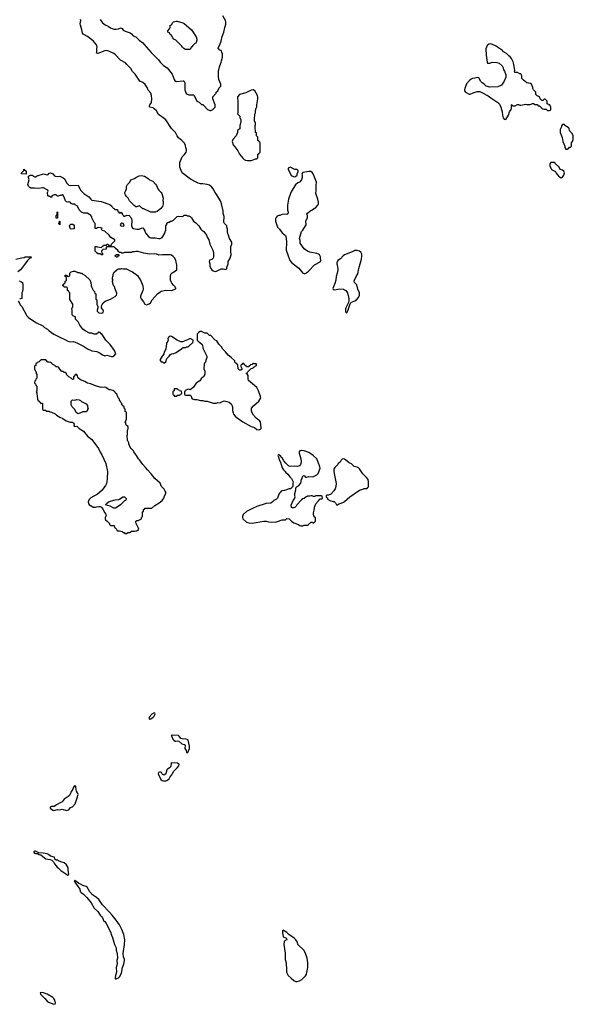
# Model space of a CAD drawing. Header units: inches. Extents: x 1889655 to 2052254, y 217972 to 431650.
# Tile 42 of 49: x 1951176 to 1960778, y 380231 to 397305. Entities that reach past the tile are written whole.
import ezdxf

# ---------------------------------------------------------------- set-up
doc = ezdxf.new("R2010")
doc.units = ezdxf.units.IN
doc.header["$MEASUREMENT"] = 0
for name, color, linetype in [('B9358', 7, 'Continuous'), ('B9359', 7, 'Continuous'), ('B9369', 7, 'Continuous')]:
    doc.layers.add(name, color=color, linetype=linetype)

msp = doc.modelspace()

# ---------------------------------------------------------------- linework, layer by layer
at = {"layer": 'B9358', "color": 6, "elevation": 200}
msp.add_lwpolyline([(1952446, 390000), (1952542, 389870), (1952570, 389806), (1952600, 389760), (1952670, 389610), (1952700, 389470), (1952695, 389350), (1952688, 389290), (1952679, 389261), (1952663, 389230), (1952599, 389141), (1952523, 389077), (1952410, 389013), (1952386, 388990), (1952366, 388950), (1952372, 388910), (1952390, 388882), (1952410, 388878), (1952450, 388852), (1952490, 388851), (1952510, 388858), (1952550, 388862), (1952570, 388862), (1952593, 388853), (1952620, 388820), (1952651, 388751), (1952671, 388730), (1952676, 388710), (1952661, 388670), (1952658, 388650), (1952662, 388630), (1952694, 388610), (1952734, 388570), (1952734, 388550), (1952750, 388534), (1952813, 388533), (1952818, 388498), (1952833, 388493), (1952853, 388473), (1952862, 388450), (1952870, 388442), (1952910, 388442), (1952933, 388433), (1952952, 388432), (1952970, 388414), (1952990, 388414), (1952998, 388398), (1953030, 388394), (1953050, 388414), (1953090, 388414), (1953102, 388418), (1953110, 388434), (1953170, 388434), (1953190, 388442), (1953210, 388442), (1953230, 388452), (1953242, 388470), (1953238, 388490), (1953195, 388570), (1953188, 388590), (1953188, 388610), (1953210, 388622), (1953230, 388622), (1953286, 388650), (1953288, 388672), (1953306, 388690), (1953306, 388770), (1953322, 388778), (1953326, 388810), (1953342, 388818), (1953350, 388834), (1953470, 388834), (1953520, 388880), (1953594, 388926), (1953649, 388970), (1953678, 389010), (1953689, 389050), (1953709, 389090), (1953709, 389110), (1953702, 389130), (1953682, 389162), (1953637, 389210), (1953613, 389270), (1953519, 389350), (1953459, 389430), (1953390, 389502), (1953360, 389540), (1953309, 389590), (1953255, 389670), (1953235, 389690), (1953202, 389750), (1953182, 389770), (1953155, 389810), (1953149, 389829), (1953110, 389868), (1953095, 389895), (1953068, 389950), (1953067, 389967), (1953053, 390000)], dxfattribs=at)
for points in [[(1956070, 389837), (1956034, 389830), (1956021, 389810), (1956023, 389790), (1956054, 389690), (1956056, 389650), (1956056, 389630), (1956045, 389590), (1956030, 389569), (1955990, 389559), (1955950, 389564), (1955870, 389559), (1955850, 389562), (1955838, 389570), (1955790, 389615), (1955756, 389656), (1955729, 389710), (1955690, 389755), (1955678, 389758), (1955670, 389766), (1955658, 389762), (1955654, 389750), (1955665, 389725), (1955676, 389670), (1955698, 389630), (1955730, 389532), (1955750, 389502), (1955782, 389470), (1955792, 389452), (1955824, 389424), (1955860, 389380), (1955892, 389350), (1955922, 389290), (1955914, 389270), (1955914, 389210), (1955874, 389170), (1955850, 389169), (1955770, 389142), (1955724, 389136), (1955712, 389128), (1955702, 389110), (1955683, 389097), (1955670, 389078), (1955645, 389010), (1955631, 388989), (1955582, 388970), (1955558, 388942), (1955530, 388922), (1955450, 388913), (1955290, 388861), (1955215, 388830), (1955110, 388775), (1955053, 388727), (1955039, 388690), (1955039, 388670), (1955046, 388650), (1955111, 388591), (1955150, 388579), (1955210, 388576), (1955410, 388610), (1955450, 388608), (1955490, 388597), (1955610, 388591), (1955650, 388601), (1955730, 388631), (1955787, 388633), (1955810, 388654), (1955850, 388652), (1955892, 388610), (1955930, 388582), (1956010, 388551), (1956035, 388535), (1956050, 388531), (1956089, 388531), (1956110, 388542), (1956170, 388542), (1956186, 388550), (1956210, 388574), (1956222, 388578), (1956228, 388592), (1956252, 388592), (1956258, 388578), (1956270, 388574), (1956306, 388610), (1956306, 388670), (1956296, 388676), (1956280, 388700), (1956269, 388730), (1956269, 388750), (1956289, 388830), (1956289, 388850), (1956315, 388910), (1956356, 388964), (1956390, 388994), (1956410, 388994), (1956426, 389010), (1956422, 389042), (1956410, 389046), (1956330, 389048), (1956313, 389047), (1956290, 389038), (1956270, 389038), (1956250, 389048), (1956230, 389049), (1956210, 389042), (1956170, 389042), (1956146, 389034), (1956110, 389002), (1956086, 388994), (1956063, 388977), (1955982, 388890), (1955972, 388870), (1955950, 388848), (1955930, 388838), (1955910, 388838), (1955890, 388846), (1955887, 388887), (1955922, 388970), (1955943, 388997), (1955955, 389030), (1955949, 389050), (1955949, 389090), (1955966, 389150), (1955966, 389190), (1955986, 389210), (1956010, 389222), (1956055, 389270), (1956062, 389330), (1956075, 389350), (1956081, 389379), (1956088, 389390), (1956110, 389402), (1956132, 389372), (1956152, 389372), (1956190, 389383), (1956250, 389379), (1956270, 389384), (1956330, 389413), (1956350, 389436), (1956384, 389510), (1956387, 389530), (1956384, 389550), (1956350, 389630), (1956332, 389690), (1956265, 389750), (1956190, 389798), (1956110, 389829)], [(1956790, 389688), (1956770, 389686), (1956750, 389666), (1956732, 389630), (1956702, 389610), (1956691, 389589), (1956641, 389539), (1956626, 389510), (1956624, 389470), (1956634, 389406), (1956650, 389350), (1956663, 389263), (1956659, 389210), (1956647, 389170), (1956624, 389136), (1956570, 389079), (1956530, 389058), (1956510, 389058), (1956494, 389050), (1956494, 389030), (1956498, 389018), (1956512, 389012), (1956514, 388990), (1956554, 388970), (1956612, 388952), (1956631, 388951), (1956652, 388930), (1956670, 388894), (1956690, 388892), (1956710, 388912), (1956750, 388922), (1956790, 388938), (1956810, 388951), (1956902, 389030), (1957070, 389146), (1957130, 389162), (1957153, 389173), (1957202, 389178), (1957208, 389192), (1957222, 389198), (1957226, 389210), (1957228, 389290), (1957218, 389330), (1957190, 389368), (1957129, 389430), (1957070, 389515), (1957050, 389534), (1957030, 389544), (1956980, 389560), (1956930, 389602), (1956890, 389618), (1956858, 389650), (1956810, 389682)], [(1952810, 388834), (1952785, 388845), (1952746, 388870), (1952666, 388890), (1952678, 388902), (1952683, 388917), (1952729, 388951), (1952830, 388981), (1952895, 388985), (1952910, 388991), (1952966, 389030), (1952994, 389030), (1953013, 389013), (1953020, 389000), (1953022, 388990), (1953012, 388970), (1952996, 388964), (1952926, 388890), (1952850, 388841), (1952830, 388834)], [(1953510, 385284), (1953470, 385263), (1953424, 385210), (1953420, 385190), (1953423, 385183), (1953430, 385176), (1953450, 385179), (1953490, 385210), (1953507, 385230), (1953520, 385250), (1953526, 385270), (1953520, 385280)], [(1953830, 384900), (1953801, 384890), (1953815, 384875), (1953835, 384830), (1953850, 384809), (1953870, 384796), (1953886, 384794), (1953910, 384798), (1953935, 384795), (1953986, 384750), (1954037, 384737), (1954045, 384725), (1954043, 384670), (1954061, 384630), (1954070, 384595), (1954090, 384598), (1954119, 384670), (1954119, 384710), (1954099, 384810), (1954090, 384819), (1954066, 384830), (1953994, 384834), (1953970, 384839), (1953941, 384881), (1953929, 384890)], [(1953810, 384418), (1953804, 384410), (1953798, 384362), (1953784, 384336), (1953741, 384310), (1953725, 384290), (1953725, 384270), (1953711, 384230), (1953690, 384209), (1953670, 384208), (1953655, 384215), (1953633, 384250), (1953619, 384259), (1953610, 384262), (1953585, 384250), (1953576, 384230), (1953622, 384130), (1953650, 384111), (1953670, 384105), (1953710, 384106), (1953730, 384112), (1953770, 384142), (1953785, 384175), (1953815, 384210), (1953825, 384235), (1953850, 384272), (1953910, 384332), (1953936, 384364), (1953944, 384390), (1953937, 384397), (1953915, 384410)], [(1952130, 384028), (1952110, 383998), (1952099, 383961), (1952061, 383910), (1952055, 383885), (1952035, 383845), (1951950, 383789), (1951910, 383742), (1951892, 383730), (1951812, 383690), (1951776, 383664), (1951730, 383662), (1951702, 383650), (1951702, 383630), (1951750, 383598), (1951770, 383591), (1951829, 383611), (1951870, 383606), (1951910, 383618), (1951990, 383594), (1952030, 383602), (1952056, 383644), (1952090, 383658), (1952139, 383710), (1952170, 383794), (1952189, 383870), (1952181, 383901), (1952162, 383930), (1952155, 383950), (1952150, 384006)], [(1951450, 382886), (1951430, 382886), (1951422, 382878), (1951422, 382870), (1951434, 382850), (1951450, 382845), (1951484, 382844), (1951514, 382830), (1951545, 382825), (1951605, 382770), (1951630, 382756), (1951704, 382744), (1951733, 382733), (1951764, 382704), (1951782, 382670), (1951826, 382610), (1951850, 382590), (1951887, 382550), (1952010, 382471), (1952022, 382478), (1952029, 382490), (1952016, 382550), (1952014, 382594), (1952003, 382623), (1951988, 382648), (1951950, 382684), (1951890, 382702), (1951850, 382722), (1951830, 382728), (1951808, 382728), (1951786, 382750), (1951782, 382782), (1951750, 382786), (1951735, 382795), (1951710, 382798), (1951678, 382830), (1951650, 382842), (1951585, 382855), (1951510, 382858)], [(1952130, 382378), (1952122, 382370), (1952132, 382350), (1952217, 382230), (1952224, 382190), (1952241, 382170), (1952283, 382143), (1952310, 382111), (1952343, 382083), (1952416, 381990), (1952470, 381901), (1952530, 381839), (1952570, 381776), (1952601, 381750), (1952613, 381730), (1952635, 381675), (1952650, 381665), (1952677, 381630), (1952750, 381490), (1952768, 381430), (1952788, 381388), (1952819, 381270), (1952851, 381210), (1952851, 381169), (1952865, 381110), (1952874, 381030), (1952863, 380990), (1952865, 380930), (1952848, 380870), (1952856, 380790), (1952835, 380730), (1952832, 380692), (1952834, 380674), (1952850, 380672), (1952870, 380685), (1952890, 380691), (1952909, 380710), (1952939, 380770), (1952961, 380870), (1952982, 380930), (1952995, 380990), (1952996, 381010), (1952977, 381057), (1952972, 381110), (1952993, 381270), (1952997, 381350), (1952982, 381442), (1952949, 381530), (1952910, 381610), (1952852, 381690), (1952779, 381779), (1952735, 381830), (1952610, 381955), (1952550, 382050), (1952510, 382085), (1952437, 382130), (1952390, 382179), (1952345, 382265), (1952330, 382276), (1952270, 382289), (1952230, 382315), (1952204, 382324), (1952170, 382354)], [(1955750, 381518), (1955733, 381507), (1955732, 381470), (1955745, 381410), (1955757, 381397), (1955790, 381382), (1955802, 381370), (1955811, 381350), (1955781, 381339), (1955762, 381318), (1955755, 381270), (1955782, 381118), (1955781, 381010), (1955798, 380950), (1955798, 380910), (1955806, 380870), (1955805, 380790), (1955832, 380730), (1955886, 380686), (1955930, 380642), (1955966, 380626), (1955990, 380626), (1956030, 380639), (1956070, 380664), (1956133, 380727), (1956148, 380752), (1956172, 380870), (1956174, 380950), (1956163, 381030), (1956127, 381130), (1956107, 381170), (1956002, 381270), (1955994, 381310), (1955965, 381350), (1955937, 381377), (1955843, 381443), (1955810, 381474), (1955764, 381504)], [(1951550, 380438), (1951534, 380430), (1951538, 380410), (1951614, 380334), (1951650, 380287), (1951678, 380270), (1951770, 380231), (1951790, 380242), (1951798, 380250), (1951785, 380305), (1951769, 380330), (1951749, 380350), (1951650, 380406), (1951590, 380429)]]:
    msp.add_lwpolyline(points, close=True, dxfattribs=at)
at = {"layer": 'B9359', "color": 6, "elevation": 200}
for points in [[(1951152, 392430), (1951190, 392354), (1951212, 392332), (1951301, 392170), (1951330, 392141), (1951454, 392054), (1951577, 391997), (1951605, 391970), (1951657, 391937), (1951685, 391910), (1951770, 391851), (1951870, 391799), (1951973, 391753), (1952012, 391730), (1952050, 391719), (1952110, 391723), (1952170, 391701), (1952283, 391643), (1952350, 391598), (1952430, 391565), (1952514, 391550), (1952570, 391522), (1952610, 391491), (1952650, 391478), (1952690, 391485), (1952770, 391466), (1952790, 391465), (1952806, 391470), (1952846, 391510), (1952818, 391570), (1952744, 391670), (1952669, 391749), (1952628, 391810), (1952608, 391848), (1952590, 391858), (1952570, 391878), (1952550, 391886), (1952510, 391849), (1952470, 391849), (1952428, 391868), (1952389, 391869), (1952310, 391908), (1952270, 391938), (1952218, 392010), (1952190, 392066), (1952146, 392110), (1952146, 392150), (1952110, 392166), (1952089, 392189), (1952088, 392268), (1952082, 392290), (1952098, 392330), (1952098, 392350), (1952095, 392370), (1952047, 392453), (1952046, 392570), (1952027, 392587), (1952022, 392602), (1952006, 392610), (1952006, 392650), (1952002, 392662), (1951990, 392666), (1951950, 392666), (1951942, 392682), (1951926, 392690), (1951926, 392710), (1951942, 392718), (1951947, 392733), (1951962, 392738), (1951966, 392770), (1951982, 392778), (1951986, 392790), (1951986, 392830), (1951982, 392842), (1951966, 392850), (1951967, 392873), (1951990, 392874), (1951998, 392858), (1952030, 392854), (1952046, 392870), (1952046, 392910), (1952066, 392930), (1952110, 392942), (1952130, 392942), (1952153, 392933), (1952170, 392932), (1952184, 392924), (1952210, 392922), (1952230, 392912), (1952254, 392910), (1952274, 392890), (1952314, 392870), (1952390, 392794), (1952412, 392750), (1952414, 392690), (1952422, 392670), (1952450, 392614), (1952474, 392590), (1952478, 392558), (1952494, 392550), (1952494, 392470), (1952498, 392458), (1952514, 392450), (1952514, 392370), (1952532, 392330), (1952532, 392310), (1952518, 392270), (1952518, 392250), (1952550, 392223), (1952590, 392216), (1952610, 392221), (1952624, 392230), (1952629, 392250), (1952624, 392270), (1952595, 392310), (1952595, 392330), (1952603, 392357), (1952623, 392397), (1952658, 392422), (1952750, 392459), (1952830, 392506), (1952855, 392530), (1952862, 392550), (1952860, 392560), (1952828, 392650), (1952827, 392667), (1952810, 392686), (1952789, 392730), (1952788, 392770), (1952798, 392790), (1952788, 392808), (1952788, 392830), (1952789, 392850), (1952798, 392870), (1952798, 392890), (1952818, 392930), (1952865, 392975), (1952890, 392985), (1952930, 392985), (1952950, 392991), (1952970, 392985), (1953030, 392982), (1953094, 392950), (1953135, 392935), (1953218, 392870), (1953278, 392778), (1953311, 392691), (1953315, 392630), (1953311, 392609), (1953271, 392510), (1953271, 392490), (1953283, 392463), (1953326, 392410), (1953346, 392370), (1953378, 392362), (1953423, 392377), (1953445, 392395), (1953474, 392450), (1953567, 392553), (1953610, 392587), (1953630, 392596), (1953710, 392616), (1953810, 392611), (1953882, 392638), (1953886, 392650), (1953878, 392658), (1953875, 392670), (1953841, 392701), (1953816, 392736), (1953802, 392762), (1953793, 392790), (1953789, 392850), (1953799, 392890), (1953822, 392918), (1953878, 392950), (1953902, 392970), (1953904, 393050), (1953884, 393130), (1953869, 393170), (1953840, 393200), (1953810, 393221), (1953790, 393229), (1953730, 393226), (1953651, 393229), (1953590, 393224), (1953550, 393237), (1953510, 393244), (1953430, 393242), (1953330, 393255), (1953250, 393278), (1953230, 393288), (1953190, 393288), (1953170, 393278), (1953130, 393278), (1953110, 393268), (1952993, 393267), (1952970, 393258), (1952950, 393258), (1952930, 393266), (1952907, 393267), (1952890, 393286), (1952875, 393315), (1952846, 393330), (1952842, 393342), (1952827, 393347), (1952822, 393362), (1952810, 393366), (1952690, 393366), (1952678, 393362), (1952673, 393327), (1952618, 393322), (1952613, 393307), (1952598, 393302), (1952594, 393290), (1952598, 393258), (1952614, 393250), (1952614, 393230), (1952610, 393226), (1952590, 393226), (1952582, 393242), (1952570, 393246), (1952527, 393247), (1952522, 393262), (1952510, 393266), (1952486, 393290), (1952486, 393370), (1952490, 393374), (1952510, 393374), (1952524, 393364), (1952590, 393354), (1952602, 393358), (1952607, 393373), (1952622, 393378), (1952627, 393393), (1952682, 393398), (1952690, 393414), (1952713, 393413), (1952718, 393398), (1952733, 393393), (1952738, 393378), (1952750, 393374), (1952762, 393378), (1952767, 393413), (1952828, 393470), (1952828, 393490), (1952758, 393530), (1952738, 393550), (1952728, 393570), (1952650, 393639), (1952609, 393649), (1952595, 393670), (1952598, 393682), (1952606, 393690), (1952550, 393702), (1952524, 393696), (1952510, 393686), (1952487, 393687), (1952486, 393770), (1952467, 393787), (1952428, 393868), (1952427, 393887), (1952408, 393910), (1952350, 393948), (1952289, 393949), (1952250, 393966), (1952210, 394006), (1952178, 394070), (1952136, 394096), (1952130, 394106), (1952090, 394108), (1952070, 394118), (1952050, 394138), (1952030, 394146), (1952010, 394138), (1951990, 394146), (1951970, 394166), (1951949, 394229), (1951927, 394267), (1951910, 394268), (1951890, 394258), (1951870, 394258), (1951846, 394246), (1951830, 394246), (1951807, 394267), (1951773, 394267), (1951734, 394250), (1951734, 394230), (1951730, 394226), (1951710, 394226), (1951690, 394246), (1951670, 394246), (1951666, 394250), (1951658, 394310), (1951668, 394330), (1951667, 394347), (1951643, 394363), (1951590, 394389), (1951570, 394389), (1951510, 394375), (1951430, 394384), (1951370, 394384), (1951350, 394395), (1951330, 394418), (1951319, 394450), (1951339, 394530), (1951328, 394570), (1951330, 394594), (1951366, 394610), (1951391, 394611), (1951404, 394604), (1951411, 394590), (1951430, 394579), (1951450, 394582), (1951482, 394598), (1951590, 394631), (1951650, 394612), (1951670, 394622), (1951690, 394642), (1951710, 394651), (1951750, 394632), (1951780, 394600), (1951794, 394590), (1951830, 394585), (1951871, 394591), (1951930, 394565), (1951957, 394537), (1951990, 394478), (1952010, 394451), (1952030, 394438), (1952052, 394432), (1952190, 394434), (1952232, 394350), (1952291, 394290), (1952373, 394233), (1952411, 394191), (1952430, 394176), (1952590, 394155), (1952740, 394100), (1952773, 394073), (1952778, 394058), (1952794, 394050), (1952798, 394038), (1952814, 394030), (1952818, 394018), (1952830, 394014), (1952870, 394014), (1952874, 394010), (1952878, 393978), (1952893, 393973), (1952898, 393958), (1952910, 393954), (1952922, 393958), (1952930, 393974), (1952938, 393958), (1952953, 393953), (1952954, 393930), (1952974, 393910), (1952978, 393898), (1952990, 393894), (1953033, 393913), (1953072, 393912), (1953094, 393890), (1953098, 393878), (1953112, 393872), (1953113, 393853), (1953122, 393830), (1953116, 393730), (1953131, 393691), (1953150, 393683), (1953210, 393671), (1953248, 393672), (1953288, 393692), (1953310, 393694), (1953332, 393672), (1953345, 393645), (1953346, 393630), (1953371, 393590), (1953410, 393544), (1953432, 393530), (1953450, 393525), (1953523, 393523), (1953590, 393509), (1953610, 393511), (1953645, 393530), (1953689, 393590), (1953698, 393630), (1953708, 393650), (1953708, 393730), (1953727, 393753), (1953730, 393774), (1953750, 393792), (1953770, 393794), (1953790, 393814), (1953810, 393814), (1953846, 393830), (1953909, 393891), (1953930, 393898), (1954007, 393893), (1954030, 393914), (1954070, 393914), (1954084, 393904), (1954110, 393902), (1954130, 393892), (1954158, 393870), (1954190, 393812), (1954230, 393785), (1954281, 393730), (1954301, 393701), (1954316, 393670), (1954333, 393653), (1954371, 393630), (1954390, 393611), (1954416, 393570), (1954430, 393532), (1954455, 393490), (1954476, 393410), (1954526, 393306), (1954536, 393270), (1954536, 393190), (1954531, 393170), (1954510, 393149), (1954470, 393133), (1954461, 393110), (1954471, 393070), (1954474, 393030), (1954493, 392990), (1954508, 392970), (1954530, 392951), (1954570, 392938), (1954590, 392943), (1954645, 392975), (1954670, 392983), (1954705, 392985), (1954750, 392974), (1954767, 392993), (1954768, 393010), (1954789, 393070), (1954794, 393110), (1954821, 393159), (1954837, 393210), (1954841, 393230), (1954837, 393290), (1954839, 393370), (1954853, 393410), (1954854, 393450), (1954815, 393510), (1954795, 393570), (1954784, 393590), (1954779, 393630), (1954782, 393670), (1954769, 393710), (1954768, 393730), (1954729, 393769), (1954715, 393795), (1954715, 393815), (1954725, 393870), (1954724, 393890), (1954705, 393945), (1954704, 393990), (1954679, 394110), (1954665, 394150), (1954597, 394270), (1954565, 394310), (1954532, 394372), (1954510, 394399), (1954470, 394435), (1954430, 394449), (1954350, 394459), (1954310, 394459), (1954270, 394469), (1954238, 394490), (1954140, 394540), (1953995, 394650), (1953974, 394690), (1953955, 394750), (1953955, 394830), (1953995, 394925), (1954034, 394966), (1954062, 395010), (1954069, 395030), (1954068, 395052), (1954059, 395090), (1954049, 395110), (1954049, 395130), (1954029, 395170), (1953990, 395209), (1953930, 395255), (1953905, 395290), (1953877, 395350), (1953841, 395381), (1953810, 395419), (1953709, 395570), (1953643, 395623), (1953582, 395662), (1953546, 395726), (1953510, 395762), (1953490, 395775), (1953428, 395790), (1953428, 395810), (1953435, 395830), (1953462, 395870), (1953469, 395931), (1953463, 395990), (1953449, 396030), (1953404, 396084), (1953385, 396130), (1953350, 396179), (1953310, 396213), (1953261, 396241), (1953179, 396359), (1953130, 396409), (1953101, 396461), (1953037, 396530), (1953010, 396556), (1952926, 396606), (1952830, 396704), (1952810, 396719), (1952720, 396760), (1952690, 396769), (1952650, 396764), (1952530, 396718), (1952510, 396726), (1952515, 396745), (1952515, 396805), (1952519, 396830), (1952509, 396870), (1952454, 396930), (1952350, 397012), (1952275, 397055), (1952263, 397070), (1952255, 397130), (1952229, 397211), (1952227, 397233), (1952235, 397290), (1952233, 397310)], [(1952572, 397310), (1952612, 397250), (1952657, 397217), (1952710, 397191), (1952750, 397165), (1952810, 397141), (1952850, 397138), (1952890, 397146), (1952930, 397161), (1952938, 397158), (1952951, 397151), (1952970, 397126), (1953005, 397105), (1953090, 397078), (1953118, 397058), (1953147, 397027), (1953192, 397010), (1953246, 396950), (1953310, 396903), (1953337, 396877), (1953454, 396734), (1953488, 396708), (1953585, 396610), (1953610, 396571), (1953671, 396510), (1953733, 396473), (1953821, 396361), (1953855, 396270), (1953868, 396248), (1953890, 396236), (1954010, 396245), (1954022, 396242), (1954030, 396234), (1954038, 396210), (1954042, 396150), (1954038, 396090), (1954057, 396037), (1954070, 396022), (1954110, 396002), (1954190, 396002), (1954202, 395990), (1954250, 395894), (1954290, 395874), (1954330, 395834), (1954350, 395834), (1954434, 395750), (1954450, 395742), (1954473, 395733), (1954490, 395732), (1954526, 395750), (1954566, 395790), (1954567, 395827), (1954528, 395930), (1954526, 395970), (1954586, 396030), (1954586, 396050), (1954610, 396074), (1954636, 396124), (1954667, 396153), (1954667, 396187), (1954629, 396270), (1954622, 396330), (1954624, 396410), (1954642, 396490), (1954662, 396550), (1954673, 396567), (1954674, 396590), (1954695, 396655), (1954695, 396710), (1954690, 396726), (1954668, 396768), (1954650, 396778), (1954618, 396810), (1954622, 396830), (1954649, 396871), (1954669, 396930), (1954686, 397014), (1954719, 397090), (1954733, 397170), (1954753, 397230), (1954749, 397269), (1954744, 397290), (1954699, 397370)], [(1960000, 396207), (1959970, 396208), (1959916, 396256), (1959888, 396288), (1959888, 396330), (1959870, 396366), (1959848, 396368), (1959810, 396388), (1959766, 396390), (1959758, 396410), (1959762, 396430), (1959748, 396528), (1959738, 396550), (1959735, 396575), (1959708, 396630), (1959680, 396660), (1959658, 396678), (1959620, 396720), (1959569, 396749), (1959548, 396770), (1959429, 396850), (1959350, 396884), (1959310, 396882), (1959282, 396858), (1959261, 396799), (1959264, 396690), (1959282, 396570), (1959290, 396554), (1959310, 396552), (1959330, 396552), (1959370, 396566), (1959450, 396565), (1959491, 396551), (1959544, 396504), (1959562, 396470), (1959570, 396434), (1959585, 396410), (1959605, 396350), (1959605, 396310), (1959580, 396240), (1959530, 396168), (1959470, 396138), (1959330, 396135), (1959268, 396150), (1959228, 396190), (1959198, 396210), (1959170, 396238), (1959148, 396290), (1959139, 396299), (1959110, 396302), (1959070, 396289), (1959030, 396283), (1959007, 396273), (1958976, 396250), (1958926, 396190), (1958901, 396130), (1958891, 396090), (1958892, 396072), (1958906, 396046), (1958970, 396012), (1958990, 396012), (1959042, 396038), (1959110, 396058), (1959157, 396057), (1959190, 396045), (1959303, 395983), (1959345, 395950), (1959471, 395871), (1959500, 395840), (1959521, 395790), (1959545, 395710), (1959552, 395652), (1959564, 395604), (1959578, 395578), (1959610, 395574), (1959654, 395650), (1959674, 395710), (1959702, 395750), (1959708, 395770), (1959706, 395830), (1959710, 395834), (1959718, 395818), (1959730, 395814), (1959770, 395814), (1959812, 395832), (1959830, 395832), (1959850, 395822), (1959870, 395822), (1959927, 395833), (1959950, 395842), (1959970, 395834), (1960000, 395834)], [(1951110, 393151), (1951210, 393178), (1951256, 393184), (1951270, 393192), (1951370, 393194), (1951374, 393190), (1951371, 393170), (1951352, 393168), (1951311, 393129), (1951302, 393110), (1951275, 393085), (1951190, 392970), (1951146, 392934)], [(1951170, 392774), (1951184, 392764), (1951210, 392762), (1951222, 392750), (1951231, 392710), (1951232, 392630), (1951222, 392590), (1951212, 392570), (1951212, 392470), (1951170, 392458)], [(1953053, 390000), (1953048, 390010), (1953042, 390098), (1953046, 390106), (1953048, 390190), (1953058, 390210), (1953058, 390250), (1953028, 390270), (1953018, 390290), (1953016, 390316), (1953008, 390330), (1953027, 390373), (1953028, 390410), (1953026, 390490), (1953022, 390502), (1953006, 390510), (1953006, 390550), (1952986, 390570), (1952986, 390590), (1952967, 390607), (1952962, 390622), (1952948, 390628), (1952947, 390647), (1952930, 390666), (1952927, 390687), (1952908, 390710), (1952907, 390727), (1952886, 390750), (1952858, 390810), (1952838, 390830), (1952828, 390850), (1952794, 390874), (1952750, 390889), (1952730, 390889), (1952670, 390929), (1952650, 390935), (1952590, 390928), (1952533, 390947), (1952510, 390948), (1952406, 390990), (1952350, 391002), (1952308, 391030), (1952230, 391062), (1952201, 391081), (1952185, 391105), (1952181, 391130), (1952170, 391149), (1952150, 391159), (1952111, 391110), (1952112, 391070), (1952090, 391066), (1952068, 391088), (1952026, 391110), (1951986, 391150), (1951986, 391170), (1951970, 391186), (1951950, 391186), (1951930, 391206), (1951907, 391207), (1951870, 391246), (1951850, 391278), (1951827, 391287), (1951808, 391288), (1951786, 391310), (1951748, 391328), (1951726, 391350), (1951710, 391358), (1951690, 391366), (1951667, 391367), (1951630, 391406), (1951550, 391406), (1951538, 391402), (1951533, 391387), (1951518, 391382), (1951514, 391370), (1951478, 391362), (1951474, 391350), (1951458, 391342), (1951454, 391310), (1951438, 391302), (1951434, 391290), (1951434, 391250), (1951462, 391190), (1951462, 391170), (1951472, 391150), (1951474, 391130), (1951474, 391090), (1951454, 391070), (1951453, 391047), (1951438, 391042), (1951434, 391010), (1951438, 390998), (1951453, 390993), (1951454, 390970), (1951473, 390947), (1951472, 390870), (1951462, 390850), (1951472, 390832), (1951473, 390813), (1951482, 390790), (1951484, 390724), (1951498, 390698), (1951513, 390693), (1951518, 390678), (1951533, 390673), (1951538, 390658), (1951573, 390653), (1951574, 390550), (1951578, 390538), (1951590, 390534), (1951630, 390534), (1951638, 390518), (1951650, 390514), (1951690, 390514), (1951704, 390504), (1951730, 390502), (1951791, 390471), (1951812, 390450), (1951870, 390411), (1951922, 390390), (1951982, 390350), (1952050, 390325), (1952090, 390325), (1952111, 390310), (1952118, 390290), (1952116, 390270), (1952125, 390250), (1952170, 390255), (1952210, 390217), (1952283, 390170), (1952350, 390084), (1952427, 390027), (1952446, 390000)]]:
    msp.add_lwpolyline(points, dxfattribs=at)
for points in [[(1954130, 396788), (1954050, 396789), (1954023, 396803), (1953998, 396830), (1953988, 396848), (1953886, 396950), (1953850, 396968), (1953830, 396988), (1953808, 397030), (1953788, 397050), (1953775, 397075), (1953748, 397090), (1953748, 397112), (1953776, 397144), (1953786, 397170), (1953788, 397210), (1953810, 397214), (1953830, 397254), (1953846, 397270), (1953867, 397273), (1953890, 397282), (1953910, 397282), (1954008, 397252), (1954030, 397238), (1954107, 397167), (1954158, 397130), (1954236, 397010), (1954251, 396969), (1954251, 396949), (1954238, 396910), (1954230, 396898), (1954214, 396890), (1954180, 396860), (1954164, 396836), (1954152, 396828)], [(1955228, 396088), (1955190, 396084), (1955101, 396039), (1954991, 396009), (1954954, 395970), (1954954, 395930), (1954962, 395910), (1954962, 395690), (1954954, 395670), (1954992, 395630), (1954992, 395610), (1955012, 395570), (1955012, 395530), (1955004, 395516), (1955002, 395490), (1954994, 395470), (1954994, 395410), (1954962, 395390), (1954952, 395370), (1954951, 395350), (1954931, 395290), (1954872, 395230), (1954862, 395190), (1954877, 395137), (1954910, 395102), (1954961, 395030), (1954991, 394971), (1955046, 394906), (1955070, 394882), (1955090, 394872), (1955130, 394865), (1955190, 394862), (1955208, 394872), (1955227, 394873), (1955256, 394884), (1955268, 394892), (1955290, 394894), (1955306, 394910), (1955308, 394972), (1955322, 394978), (1955330, 394994), (1955342, 394998), (1955346, 395010), (1955346, 395170), (1955342, 395182), (1955327, 395187), (1955322, 395202), (1955306, 395210), (1955306, 395270), (1955286, 395290), (1955286, 395330), (1955282, 395342), (1955266, 395350), (1955266, 395390), (1955258, 395410), (1955258, 395470), (1955266, 395490), (1955266, 395510), (1955248, 395550), (1955249, 395610), (1955255, 395630), (1955256, 395664), (1955268, 395690), (1955268, 395730), (1955278, 395770), (1955288, 395792), (1955289, 395831), (1955309, 395930), (1955308, 395968), (1955302, 395990), (1955255, 396070)], [(1955870, 394746), (1955834, 394730), (1955834, 394710), (1955842, 394690), (1955885, 394605), (1955924, 394584), (1955950, 394582), (1955966, 394590), (1955986, 394610), (1955988, 394632), (1956006, 394670), (1956006, 394690), (1955987, 394707), (1955948, 394708)], [(1951290, 394628), (1951208, 394630), (1951206, 394650), (1951246, 394690), (1951246, 394710), (1951250, 394714), (1951258, 394698), (1951270, 394694), (1951290, 394674)], [(1953530, 393969), (1953449, 393969), (1953330, 394028), (1953310, 394028), (1953256, 394076), (1953250, 394078), (1953210, 394062), (1953190, 394062), (1953163, 394083), (1953083, 394163), (1953058, 394210), (1953030, 394238), (1953009, 394270), (1952998, 394290), (1952998, 394310), (1953019, 394341), (1953029, 394370), (1953030, 394414), (1953048, 394450), (1953088, 394490), (1953106, 394530), (1953169, 394551), (1953188, 394570), (1953250, 394595), (1953290, 394601), (1953310, 394599), (1953342, 394590), (1953402, 394550), (1953426, 394526), (1953485, 394505), (1953534, 394454), (1953551, 394430), (1953574, 394374), (1953591, 394350), (1953631, 394311), (1953641, 394290), (1953662, 394210), (1953658, 394170), (1953665, 394150), (1953665, 394110), (1953654, 394066), (1953625, 394030), (1953560, 393980)], [(1956190, 394675), (1956085, 394655), (1956072, 394630), (1956078, 394610), (1956078, 394570), (1956065, 394530), (1956031, 394490), (1956002, 394478), (1955960, 394440), (1955891, 394330), (1955871, 394290), (1955837, 394190), (1955819, 394090), (1955819, 394010), (1955831, 393970), (1955831, 393949), (1955824, 393936), (1955810, 393929), (1955750, 393935), (1955710, 393922), (1955690, 393909), (1955672, 393908), (1955641, 393899), (1955624, 393876), (1955612, 393850), (1955612, 393810), (1955646, 393710), (1955685, 393670), (1955731, 393610), (1955784, 393564), (1955791, 393550), (1955799, 393510), (1955803, 393450), (1955796, 393310), (1955823, 393243), (1955861, 393130), (1955896, 393090), (1956019, 392999), (1956088, 392908), (1956110, 392903), (1956130, 392905), (1956150, 392916), (1956190, 392950), (1956290, 393052), (1956390, 393105), (1956402, 393130), (1956395, 393155), (1956394, 393190), (1956374, 393230), (1956361, 393241), (1956332, 393252), (1956210, 393273), (1956169, 393289), (1956109, 393330), (1956042, 393430), (1956038, 393478), (1956029, 393510), (1956050, 393594), (1956064, 393630), (1956086, 393654), (1956135, 393730), (1956142, 393750), (1956138, 393810), (1956167, 393873), (1956167, 393907), (1956158, 393930), (1956168, 393950), (1956210, 393985), (1956310, 394051), (1956349, 394090), (1956357, 394110), (1956358, 394142), (1956349, 394190), (1956314, 394290), (1956319, 394350), (1956317, 394430), (1956324, 394490), (1956264, 394630), (1956250, 394655), (1956225, 394675)], [(1951810, 393866), (1951806, 393870), (1951806, 393910), (1951822, 393918), (1951826, 393930), (1951826, 393970), (1951830, 393974), (1951834, 393970), (1951834, 393870), (1951830, 393866)], [(1951870, 393746), (1951862, 393762), (1951848, 393770), (1951862, 393778), (1951866, 393814), (1951874, 393810), (1951874, 393750)], [(1952070, 393675), (1952059, 393679), (1952050, 393690), (1952038, 393730), (1952041, 393739), (1952061, 393759), (1952070, 393762), (1952099, 393759), (1952123, 393743), (1952123, 393690), (1952119, 393681), (1952110, 393677)], [(1952950, 393775), (1952930, 393764), (1952921, 393750), (1952930, 393731), (1952970, 393726), (1952982, 393730), (1952989, 393750), (1952970, 393769)], [(1952870, 393186), (1952847, 393187), (1952842, 393202), (1952826, 393210), (1952842, 393218), (1952850, 393234), (1952890, 393234), (1952894, 393230), (1952894, 393210), (1952878, 393202)], [(1957030, 393301), (1956990, 393300), (1956970, 393294), (1956810, 393225), (1956789, 393211), (1956740, 393160), (1956696, 393130), (1956676, 393090), (1956676, 393070), (1956695, 392990), (1956694, 392966), (1956684, 392910), (1956665, 392850), (1956657, 392790), (1956643, 392730), (1956606, 392646), (1956612, 392630), (1956630, 392623), (1956730, 392638), (1956790, 392630), (1956810, 392623), (1956830, 392608), (1956859, 392570), (1956887, 392473), (1956887, 392433), (1956879, 392401), (1956831, 392310), (1956826, 392290), (1956825, 392250), (1956830, 392234), (1956850, 392222), (1956870, 392254), (1956901, 392359), (1956915, 392390), (1956933, 392407), (1956990, 392431), (1957016, 392450), (1957052, 392490), (1957069, 392530), (1957069, 392570), (1957039, 392630), (1957025, 392705), (1956982, 392750), (1956979, 392770), (1956984, 392790), (1957012, 392850), (1957043, 392897), (1957059, 392990), (1957104, 393150), (1957113, 393210), (1957110, 393239), (1957093, 393273), (1957070, 393290)], [(1954330, 391898), (1954304, 391896), (1954278, 391882), (1954274, 391870), (1954254, 391850), (1954254, 391750), (1954272, 391730), (1954302, 391710), (1954338, 391670), (1954351, 391629), (1954351, 391611), (1954390, 391542), (1954419, 391470), (1954421, 391450), (1954406, 391394), (1954396, 391364), (1954382, 391350), (1954374, 391330), (1954372, 391250), (1954386, 391210), (1954386, 391150), (1954366, 391114), (1954330, 391088), (1954299, 391041), (1954237, 391003), (1954190, 390935), (1954150, 390898), (1954130, 390888), (1954110, 390898), (1954085, 390895), (1954058, 390882), (1954052, 390868), (1954038, 390862), (1954034, 390850), (1954034, 390810), (1954038, 390798), (1954053, 390793), (1954130, 390794), (1954150, 390774), (1954158, 390750), (1954170, 390732), (1954210, 390718), (1954250, 390721), (1954310, 390703), (1954350, 390701), (1954390, 390691), (1954430, 390691), (1954530, 390657), (1954583, 390657), (1954610, 390665), (1954650, 390662), (1954695, 390685), (1954725, 390695), (1954770, 390687), (1954810, 390671), (1954843, 390643), (1954862, 390610), (1954868, 390590), (1954868, 390530), (1954877, 390490), (1954887, 390467), (1954916, 390430), (1954950, 390400), (1955049, 390329), (1955190, 390251), (1955250, 390231), (1955290, 390196), (1955329, 390191), (1955350, 390202), (1955362, 390218), (1955364, 390230), (1955355, 390330), (1955330, 390358), (1955308, 390370), (1955278, 390398), (1955229, 390450), (1955195, 390510), (1955194, 390550), (1955199, 390570), (1955229, 390610), (1955322, 390690), (1955358, 390750), (1955355, 390770), (1955319, 390870), (1955287, 390927), (1955178, 391018), (1955146, 391050), (1955138, 391070), (1955136, 391136), (1955122, 391162), (1955106, 391170), (1955122, 391178), (1955127, 391193), (1955187, 391253), (1955226, 391270), (1955238, 391282), (1955250, 391285), (1955262, 391298), (1955286, 391310), (1955286, 391330), (1955276, 391336), (1955250, 391338), (1955230, 391346), (1955218, 391342), (1955210, 391326), (1955178, 391322), (1955173, 391307), (1955158, 391302), (1955150, 391286), (1955110, 391286), (1955102, 391302), (1955087, 391307), (1955082, 391322), (1955067, 391327), (1955062, 391342), (1955050, 391346), (1955038, 391342), (1955033, 391327), (1955018, 391322), (1955014, 391310), (1955014, 391290), (1955033, 391247), (1955010, 391226), (1954986, 391230), (1954968, 391248), (1954962, 391322), (1954950, 391326), (1954942, 391342), (1954930, 391346), (1954910, 391366), (1954906, 391390), (1954846, 391450), (1954790, 391489), (1954748, 391548), (1954698, 391590), (1954675, 391635), (1954630, 391678), (1954595, 391735), (1954569, 391749), (1954490, 391826), (1954466, 391830), (1954427, 391867), (1954390, 391868)], [(1953790, 391815), (1953766, 391814), (1953751, 391789), (1953747, 391773), (1953751, 391750), (1953747, 391733), (1953730, 391708), (1953724, 391690), (1953708, 391592), (1953687, 391550), (1953678, 391510), (1953659, 391481), (1953645, 391470), (1953612, 391410), (1953613, 391393), (1953630, 391374), (1953654, 391370), (1953670, 391354), (1953690, 391354), (1953710, 391374), (1953728, 391430), (1953769, 391470), (1953790, 391498), (1953809, 391511), (1953850, 391516), (1953890, 391534), (1953983, 391597), (1954010, 391622), (1954050, 391622), (1954070, 391634), (1954090, 391634), (1954110, 391642), (1954178, 391710), (1954186, 391730), (1954186, 391750), (1954130, 391778), (1954085, 391755), (1953999, 391721), (1953970, 391719), (1953910, 391745), (1953810, 391809)], [(1953910, 390906), (1953870, 390906), (1953858, 390902), (1953854, 390870), (1953838, 390862), (1953834, 390850), (1953834, 390810), (1953838, 390798), (1953853, 390793), (1953858, 390778), (1953890, 390774), (1953902, 390778), (1953910, 390794), (1953950, 390794), (1953962, 390798), (1953967, 390813), (1953982, 390818), (1953986, 390830), (1953982, 390862), (1953947, 390867), (1953942, 390882), (1953927, 390887)], [(1952190, 390469), (1952156, 390496), (1952130, 390546), (1952086, 390590), (1952068, 390628), (1952068, 390690), (1952090, 390712), (1952130, 390705), (1952170, 390718), (1952210, 390712), (1952230, 390702), (1952250, 390682), (1952330, 390642), (1952350, 390614), (1952352, 390590), (1952362, 390570), (1952354, 390550), (1952354, 390530), (1952338, 390522), (1952333, 390507), (1952270, 390506)]]:
    msp.add_lwpolyline(points, close=True, dxfattribs=at)
at = {"layer": 'B9369', "color": 6, "elevation": 200}
msp.add_lwpolyline([(1960000, 395834), (1960030, 395834), (1960056, 395844), (1960070, 395854), (1960090, 395854), (1960110, 395834), (1960150, 395834), (1960170, 395814), (1960193, 395813), (1960234, 395770), (1960250, 395762), (1960270, 395754), (1960310, 395754), (1960333, 395733), (1960367, 395733), (1960382, 395738), (1960386, 395750), (1960386, 395790), (1960370, 395826), (1960350, 395826), (1960342, 395842), (1960327, 395847), (1960326, 395890), (1960290, 395926), (1960270, 395926), (1960250, 395906), (1960230, 395906), (1960206, 395930), (1960190, 395966), (1960150, 395986), (1960130, 396006), (1960126, 396050), (1960086, 396090), (1960078, 396110), (1960078, 396130), (1960050, 396186), (1960036, 396196), (1960007, 396207), (1960000, 396207)], dxfattribs=at)
for points in [[(1960593, 395487), (1960573, 395467), (1960572, 395450), (1960550, 395398), (1960551, 395350), (1960583, 395263), (1960596, 395190), (1960632, 395110), (1960632, 395090), (1960650, 395062), (1960670, 395062), (1960700, 395080), (1960710, 395092), (1960730, 395094), (1960747, 395113), (1960748, 395172), (1960766, 395190), (1960768, 395212), (1960778, 395230), (1960778, 395290), (1960758, 395330), (1960718, 395370), (1960709, 395390), (1960708, 395410), (1960698, 395430), (1960690, 395438), (1960629, 395469), (1960626, 395486)], [(1960450, 394826), (1960390, 394826), (1960373, 394807), (1960373, 394773), (1960402, 394710), (1960410, 394702), (1960470, 394674), (1960474, 394650), (1960511, 394611), (1960522, 394590), (1960570, 394562), (1960590, 394574), (1960615, 394610), (1960624, 394650), (1960616, 394676), (1960590, 394695), (1960548, 394708), (1960530, 394746), (1960466, 394810), (1960462, 394822)]]:
    msp.add_lwpolyline(points, close=True, dxfattribs=at)

doc.saveas('drawing.dxf')
